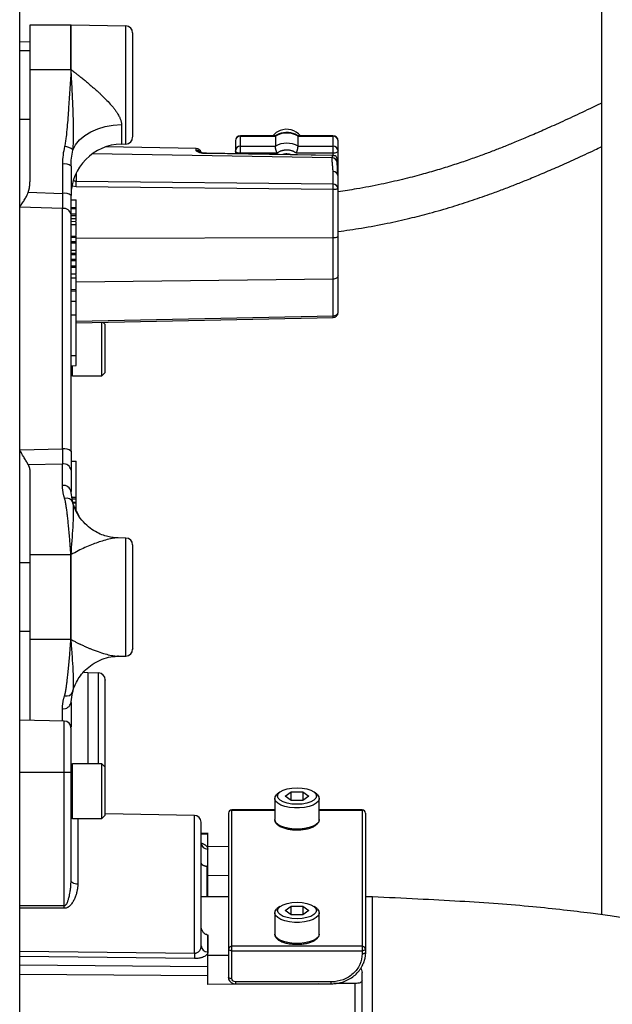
# Model space of a CAD drawing. Header units: inches. Extents: x -21 to 109, y -36 to 51.
# Tile 20 of 21: x 96.65 to 103.47, y -4.68 to 6.63. Entities that reach past the tile are written whole.
import ezdxf

# ---------------------------------------------------------------- set-up
doc = ezdxf.new("R2010")
doc.units = ezdxf.units.IN
doc.header["$MEASUREMENT"] = 0

msp = doc.modelspace()

# ---------------------------------------------------------------- linework, layer by layer
at = {"color": 7, "linetype": 'Continuous', "lineweight": 25}
for p, q in [((103.346, -3.65), (103.346, 11.811)), ((97.243, 6.57), (96.772, 6.57)), ((96.772, 6.57), (96.772, 4.771)), ((97.875, 6.559), (97.245, 6.57)), ((96.772, 6.374), (96.654, 6.376)), ((96.772, 6.275), (96.654, 6.275)), ((96.772, 6.06), (97.243, 6.06)), ((97.245, 6.06), (97.243, 6.06)), ((97.245, 6.059), (97.243, 6.059)), ((96.654, 5.488), (96.764, 5.488)), ((96.764, 5.488), (96.772, 5.494)), ((97.824, 5.203), (97.875, 5.204)), ((99.134, 5.24), (99.134, 5.091)), ((99.596, 5.299), (99.193, 5.299)), ((99.193, 5.091), (99.193, 5.299)), ((99.193, 5.294), (99.594, 5.294)), ((99.594, 5.294), (99.594, 5.177)), ((100.256, 5.299), (99.853, 5.299)), ((99.855, 5.177), (99.855, 5.294)), ((99.855, 5.294), (100.256, 5.294)), ((100.256, 5.299), (100.256, 5.074)), ((100.315, 4.14), (100.315, 5.24)), ((98.682, 5.152), (97.64, 5.17)), ((100.267, 5.073), (98.8, 5.097)), ((100.247, 5.07), (98.8, 5.093)), ((99.594, 5.177), (99.193, 5.177)), ((99.613, 5.099), (99.193, 5.099)), ((100.256, 5.099), (99.836, 5.099)), ((100.256, 5.177), (99.855, 5.177)), ((100.247, 5.07), (100.247, 5.045)), ((100.305, 4.996), (100.305, 5.022)), ((100.314, 4.845), (100.305, 4.996)), ((97.146, 4.975), (97.146, 4.637)), ((97.244, 4.949), (97.244, 4.612)), ((100.257, 4.744), (100.257, 4.889)), ((100.257, 4.744), (97.302, 4.774)), ((96.752, 4.651), (97.146, 4.637)), ((100.257, 4.681), (97.302, 4.711)), ((100.257, 3.231), (100.257, 4.681)), ((97.244, 4.563), (97.303, 4.562)), ((97.303, 4.348), (97.303, 4.562)), ((97.147, 4.463), (96.654, 4.479)), ((97.147, 1.702), (97.147, 4.463)), ((97.244, 4.476), (97.303, 4.474)), ((97.303, 4.459), (97.244, 4.459)), ((97.244, 4.401), (97.303, 4.4)), ((97.244, 4.381), (97.303, 4.381)), ((97.244, 4.347), (97.303, 4.348)), ((97.303, 4.311), (97.244, 4.312)), ((97.244, 4.281), (97.303, 4.281)), ((97.244, 4.146), (97.303, 4.145)), ((97.303, 4.128), (97.244, 4.128)), ((97.244, 4.085), (97.303, 4.083)), ((97.303, 3.714), (97.303, 4.145)), ((97.303, 4.065), (97.244, 4.065)), ((97.244, 3.983), (97.303, 3.983)), ((97.244, 3.95), (97.303, 3.948)), ((97.303, 3.931), (97.244, 3.93)), ((97.244, 3.882), (97.303, 3.881)), ((97.303, 3.863), (97.244, 3.863)), ((97.244, 3.804), (97.303, 3.803)), ((97.303, 3.785), (97.244, 3.785)), ((97.303, 3.707), (97.244, 3.708)), ((97.244, 3.666), (97.303, 3.666)), ((100.315, 3.27), (100.315, 3.69)), ((97.244, 3.536), (97.303, 3.534)), ((97.303, 3.515), (97.244, 3.515)), ((97.303, 2.658), (97.303, 3.534)), ((97.244, 3.4), (97.303, 3.399)), ((97.244, 3.4), (97.303, 3.399)), ((97.303, 3.393), (97.244, 3.393)), ((97.244, 3.241), (97.303, 3.243)), ((97.303, 3.148), (100.257, 3.211)), ((97.598, 2.539), (97.598, 3.154)), ((97.638, 3.13), (97.613, 3.154)), ((97.638, 2.579), (97.638, 3.13)), ((97.244, 2.773), (97.303, 2.773)), ((97.244, 2.657), (97.303, 2.658)), ((97.244, 2.512), (97.244, 2.657)), ((97.26, 2.539), (97.598, 2.539)), ((97.598, 2.539), (97.638, 2.579)), ((96.654, 1.69), (97.147, 1.702)), ((97.146, 1.528), (96.752, 1.519)), ((97.146, 1.282), (97.146, 1.528)), ((97.244, 1.561), (97.303, 1.559)), ((97.303, 0.979), (97.303, 1.559)), ((96.772, 1.431), (96.772, -1.417)), ((97.244, 1.459), (97.244, 1.212)), ((97.26, 1.102), (97.242, 1.225)), ((97.253, 1.149), (97.303, 1.148)), ((97.303, 1.125), (97.257, 1.124)), ((97.265, 1.09), (97.303, 1.091)), ((97.303, 1.079), (97.265, 1.08)), ((97.271, 1.055), (97.27, 1.059)), ((97.284, 1.033), (97.303, 1.033)), ((97.295, 1.005), (97.303, 1.005)), ((97.303, 0.989), (97.335, 0.933)), ((97.786, 0.679), (97.777, 0.679)), ((97.875, 0.678), (97.785, 0.68)), ((96.772, 0.487), (97.243, 0.487)), ((97.243, 0.487), (97.243, 0.488)), ((97.243, -0.487), (97.243, 0.487)), ((97.245, -0.487), (97.245, 0.487)), ((96.772, 0.394), (96.654, 0.394)), ((96.654, -0.394), (96.772, -0.394)), ((97.243, -0.487), (96.772, -0.487)), ((97.243, -0.488), (97.243, -0.487)), ((97.785, -0.68), (97.875, -0.678)), ((97.776, -0.679), (97.785, -0.679)), ((97.789, -0.679), (97.777, -0.679)), ((97.56, -0.873), (97.438, -0.87)), ((97.242, -1.225), (97.26, -1.102)), ((97.244, -1.212), (97.244, -1.494)), ((97.167, -1.424), (96.654, -1.415)), ((97.167, -3.575), (97.167, -1.424)), ((97.598, -1.915), (97.26, -1.915)), ((97.638, -1.954), (97.598, -1.915)), ((97.598, -2.545), (97.598, -1.915)), ((97.244, -2.016), (96.654, -2.016)), ((97.244, -3.256), (97.244, -2.016)), ((97.638, -2.505), (97.638, -1.954)), ((99.644, -2.242), (99.616, -2.264)), ((99.706, -2.286), (99.774, -2.236)), ((99.774, -2.236), (99.911, -2.236)), ((99.774, -2.336), (99.774, -2.236)), ((99.911, -2.236), (99.979, -2.286)), ((99.911, -2.236), (99.911, -2.336)), ((100.069, -2.264), (100.041, -2.242)), ((99.587, -2.315), (99.587, -2.557)), ((99.774, -2.336), (99.706, -2.286)), ((99.911, -2.336), (99.774, -2.336)), ((99.979, -2.286), (99.911, -2.336)), ((100.098, -2.557), (100.098, -2.315)), ((99.055, -2.483), (99.055, -4.368)), ((99.587, -2.443), (99.094, -2.443)), ((99.094, -4.384), (99.094, -2.443)), ((100.591, -2.443), (100.098, -2.443)), ((100.591, -2.443), (100.591, -4.099)), ((100.63, -2.483), (100.63, -4.082)), ((97.26, -2.545), (97.598, -2.545)), ((97.598, -2.545), (97.638, -2.505)), ((98.663, -2.508), (97.638, -2.491)), ((99.587, -2.561), (99.587, -2.557)), ((98.82, -2.717), (98.74, -2.715)), ((98.819, -3.201), (98.819, -2.725)), ((98.818, -3.445), (98.818, -2.895)), ((98.819, -2.862), (99.055, -2.864)), ((98.804, -3.092), (98.804, -3.445)), ((98.818, -3.092), (98.819, -3.092)), ((99.055, -3.199), (98.819, -3.201)), ((99.055, -3.445), (98.74, -3.445)), ((100.709, -3.445), (100.63, -3.445)), ((100.709, -5.118), (100.709, -3.445)), ((96.654, -3.543), (97.167, -3.544)), ((97.167, -3.575), (96.654, -3.573)), ((99.644, -3.556), (99.616, -3.579)), ((99.706, -3.601), (99.774, -3.551)), ((99.774, -3.651), (99.706, -3.601)), ((99.774, -3.551), (99.911, -3.551)), ((99.774, -3.651), (99.774, -3.551)), ((99.911, -3.551), (99.979, -3.601)), ((99.911, -3.551), (99.911, -3.651)), ((99.979, -3.601), (99.911, -3.651)), ((100.069, -3.579), (100.041, -3.556)), ((99.587, -3.629), (99.587, -3.872)), ((99.911, -3.651), (99.774, -3.651)), ((100.098, -3.872), (100.098, -3.629)), ((98.819, -3.881), (98.818, -3.881)), ((98.818, -3.881), (98.818, -4.077)), ((98.819, -4.248), (98.819, -3.881)), ((99.587, -3.875), (99.587, -3.872)), ((96.654, -4.068), (98.663, -4.09)), ((100.591, -4.011), (99.094, -4.011)), ((99.094, -4.063), (100.591, -4.063)), ((98.663, -4.153), (96.654, -4.13)), ((98.819, -4.113), (99.055, -4.115)), ((98.819, -4.248), (96.654, -4.23)), ((98.819, -4.353), (96.654, -4.334)), ((98.819, -4.452), (98.819, -4.353)), ((100.591, -5.655), (100.591, -4.313)), ((100.091, -4.443), (98.819, -4.452)), ((100.236, -4.42), (99.134, -4.42)), ((99.134, -4.443), (100.236, -4.443)), ((100.513, -4.44), (100.265, -4.441)), ((100.513, -5.689), (100.513, -4.44))]:
    msp.add_line(p, q, dxfattribs=at)
at = {"color": 8, "linetype": 'Continuous', "lineweight": 25}
for p, q in [((97.243, 6.06), (97.243, 6.57)), ((97.245, 6.06), (97.245, 6.57)), ((97.875, 5.204), (97.875, 6.559)), ((97.824, 5.426), (97.824, 5.203)), ((98.682, 5.131), (98.682, 5.152)), ((99.724, 5.082), (99.724, 5.09)), ((100.247, 5.045), (97.486, 5.089)), ((97.302, 4.867), (97.302, 4.774)), ((97.302, 4.711), (97.261, 4.72)), ((97.303, 4.122), (100.257, 4.131)), ((100.257, 3.652), (97.303, 3.618)), ((97.303, 3.168), (100.257, 3.231)), ((97.26, 2.539), (97.26, 2.657)), ((97.245, 1.204), (97.244, 1.212)), ((97.875, -0.678), (97.875, 0.678)), ((97.438, -0.87), (97.438, -1.915)), ((97.56, -1.915), (97.56, -0.873)), ((97.244, -1.212), (97.245, -1.204)), ((97.146, -1.423), (97.146, -1.282)), ((97.26, -2.545), (97.26, -1.915)), ((99.094, -2.447), (99.587, -2.447)), ((100.098, -2.447), (100.591, -2.447)), ((97.321, -2.545), (97.321, -3.299)), ((98.663, -4.09), (98.663, -2.508)), ((98.819, -2.725), (98.74, -2.723)), ((99.134, -4.42), (99.134, -4.443)), ((100.236, -4.443), (100.236, -4.42))]:
    msp.add_line(p, q, dxfattribs=at)
at = {"color": 7, "linetype": 'Continuous', "lineweight": 25, "flags": 128}
for points in [[(97.265, 5.134), (97.297, 5.194), (97.343, 5.25), (97.402, 5.3), (97.472, 5.343), (97.551, 5.378), (97.638, 5.404), (97.73, 5.42), (97.824, 5.426)], [(99.649, 5.359), (99.602, 5.334), (99.565, 5.299), (99.565, 5.299)], [(99.193, 5.099), (99.181, 5.099), (99.17, 5.1), (99.16, 5.103), (99.151, 5.106), (99.144, 5.11), (99.138, 5.114), (99.135, 5.119), (99.134, 5.124)], [(100.315, 5.124), (100.314, 5.119), (100.31, 5.114), (100.305, 5.11), (100.298, 5.106), (100.289, 5.103), (100.279, 5.1), (100.267, 5.099), (100.256, 5.099)], [(100.315, 3.69), (100.314, 3.683), (100.311, 3.676), (100.305, 3.669), (100.298, 3.663), (100.289, 3.658), (100.279, 3.655), (100.268, 3.653), (100.257, 3.652)], [(97.438, -0.87), (97.4, -0.866), (97.388, -0.863)], [(99.843, -2.381), (99.784, -2.378), (99.73, -2.368), (99.684, -2.353), (99.648, -2.334), (99.626, -2.311), (99.618, -2.286), (99.626, -2.262), (99.648, -2.239), (99.684, -2.219), (99.73, -2.204), (99.784, -2.195), (99.843, -2.191)], [(99.843, -2.191), (99.901, -2.195), (99.955, -2.204), (100.001, -2.219), (100.037, -2.239), (100.059, -2.262), (100.067, -2.286), (100.059, -2.311), (100.037, -2.334), (100.001, -2.353), (99.955, -2.368), (99.901, -2.378), (99.843, -2.381)], [(100.069, -2.264), (100.077, -2.272), (100.095, -2.296), (100.098, -2.321), (100.088, -2.346), (100.064, -2.369), (100.029, -2.389), (99.983, -2.405), (99.93, -2.416), (99.872, -2.422), (99.813, -2.422), (99.755, -2.416), (99.702, -2.405), (99.656, -2.389), (99.621, -2.369), (99.597, -2.346), (99.587, -2.321), (99.591, -2.296), (99.608, -2.272), (99.616, -2.264)], [(97.321, -3.299), (97.306, -3.298), (97.292, -3.295), (97.278, -3.291), (97.267, -3.286), (97.257, -3.279), (97.25, -3.272), (97.246, -3.264), (97.244, -3.256)], [(99.843, -3.696), (99.784, -3.692), (99.73, -3.683), (99.684, -3.668), (99.648, -3.648), (99.626, -3.625), (99.618, -3.601), (99.626, -3.576), (99.648, -3.553), (99.684, -3.534), (99.73, -3.519), (99.784, -3.509), (99.843, -3.506)], [(99.843, -3.506), (99.901, -3.509), (99.955, -3.519), (100.001, -3.534), (100.037, -3.553), (100.059, -3.576), (100.067, -3.601), (100.059, -3.625), (100.037, -3.648), (100.001, -3.668), (99.955, -3.683), (99.901, -3.692), (99.843, -3.696)], [(100.069, -3.579), (100.077, -3.586), (100.095, -3.61), (100.098, -3.635), (100.088, -3.66), (100.064, -3.683), (100.029, -3.703), (99.983, -3.72), (99.93, -3.731), (99.872, -3.737), (99.813, -3.737), (99.755, -3.731), (99.702, -3.72), (99.656, -3.703), (99.621, -3.683), (99.597, -3.66), (99.587, -3.635), (99.591, -3.61), (99.608, -3.586), (99.616, -3.579)], [(99.094, -4.063), (99.087, -4.063), (99.079, -4.062), (99.073, -4.06), (99.067, -4.058), (99.062, -4.056), (99.058, -4.053), (99.056, -4.05), (99.055, -4.047)], [(100.63, -4.047), (100.629, -4.05), (100.627, -4.053), (100.623, -4.056), (100.618, -4.058), (100.612, -4.06), (100.606, -4.062), (100.598, -4.063), (100.591, -4.063)], [(100.63, -4.082), (100.629, -4.086), (100.627, -4.089), (100.623, -4.092), (100.618, -4.094), (100.612, -4.096), (100.606, -4.098), (100.598, -4.099), (100.591, -4.099)], [(100.63, -4.082), (100.622, -4.152), (100.602, -4.213)], [(99.094, -4.384), (99.087, -4.384), (99.079, -4.383), (99.073, -4.382), (99.067, -4.379), (99.062, -4.377), (99.058, -4.374), (99.056, -4.371), (99.055, -4.368)], [(100.591, -4.406), (100.589, -4.413), (100.585, -4.419), (100.578, -4.425), (100.568, -4.43), (100.556, -4.434), (100.543, -4.437), (100.528, -4.439), (100.513, -4.44)]]:
    msp.add_lwpolyline(points, dxfattribs=at)
at = {"color": 8, "linetype": 'Continuous', "lineweight": 25, "flags": 128}
for points in [[(98.8, 5.093), (98.8, 5.096), (98.8, 5.097)], [(97.244, -1.459), (97.242, -1.472), (97.24, -1.478)], [(100.098, -2.557), (100.098, -2.564), (100.088, -2.588), (100.064, -2.611), (100.029, -2.632), (99.983, -2.648), (99.93, -2.659), (99.872, -2.665), (99.813, -2.665), (99.755, -2.659), (99.702, -2.648), (99.656, -2.632), (99.621, -2.611), (99.597, -2.588), (99.587, -2.564), (99.587, -2.561)], [(100.098, -3.872), (100.098, -3.878), (100.088, -3.903), (100.064, -3.926), (100.029, -3.946), (99.983, -3.962), (99.93, -3.973), (99.872, -3.979), (99.813, -3.979), (99.755, -3.973), (99.702, -3.962), (99.656, -3.946), (99.621, -3.926), (99.597, -3.903), (99.587, -3.878), (99.587, -3.875)]]:
    msp.add_lwpolyline(points, dxfattribs=at)
at = {"color": 7, "linetype": 'Continuous', "lineweight": 25}
for centre, radius, start, end in [((97.243, 6.472), 0.0984, 89, 90), ((97.874, 6.481), 0.0787, 0, 89), ((99.724, 5.073), 0.256, 59.3576, 120.6424), ((99.724, 5.164), 0.209, 40.2102, 111.1164), ((97.835, 4.612), 0.591, 91, 180), ((97.874, 5.282), 0.0787, 271, 360), ((99.193, 5.24), 0.0591, 90, 180), ((99.19, 5.237), 0.0565, 87.3247, 177.0479), ((99.724, 4.957), 0.256, 59.3576, 120.6424), ((100.256, 5.24), 0.0591, 0, 90), ((100.259, 5.237), 0.0565, 2.9521, 92.6753), ((97.15, 5.007), 0.172, 48.0463, 83.3778), ((98.681, 5.093), 0.0591, 11.5911, 89), ((99.19, 5.121), 0.0565, 87.3247, 177.0479), ((99.724, 4.906), 0.184, 89.9819, 103.935), ((99.724, 4.906), 0.183, 75.6324, 90.0203), ((100.259, 5.121), 0.0565, 2.9521, 92.6753), ((97.169, 4.86), 0.116, 49.6093, 101.3691), ((100.259, 4.833), 0.0564, 2.8887, 91.7427), ((95.493, 4.742), 1.809, 359.0056, 0.9944), ((97.169, 4.523), 0.116, 49.6093, 101.3691), ((100.259, 4.687), 0.0564, 2.8887, 91.7427), ((97.159, 4.377), 0.0872, 11.545, 97.4598), ((100.271, 4.229), 0.0998, 261.9567, 296.2077), ((100.256, 3.27), 0.0591, 270, 0), ((97.26, 2.555), 0.0157, 180, 270), ((97.169, 1.592), 0.112, 48.2043, 101.3661), ((97.158, 1.441), 0.0879, 11.4218, 98.0495), ((97.158, 1.195), 0.0879, 11.4218, 98.0495), ((97.194, 1.06), 0.0768, 22.0201, 107.9873), ((97.874, 0.599), 0.0787, 0, 89), ((97.249, 0.349), 0.139, 91.5417, 92.2502), ((97.243, 0.348), 0.139, 89.2929, 90), ((97.243, -0.348), 0.139, 270, 270.7071), ((97.249, -0.349), 0.139, 267.7498, 268.4583), ((97.874, -0.599), 0.0787, 271, 0), ((97.559, -0.951), 0.0787, 0, 89), ((97.194, -1.06), 0.0768, 252.0127, 337.9799), ((97.158, -1.195), 0.0879, 261.9505, 348.5782), ((97.165, -1.503), 0.0787, 360, 89), ((97.26, -1.931), 0.0157, 90, 180), ((99.094, -2.483), 0.0394, 90, 180), ((99.093, -2.485), 0.0377, 87.3247, 177.0479), ((100.591, -2.483), 0.0394, 0, 90), ((100.592, -2.485), 0.0377, 2.9521, 92.6753), ((97.26, -2.529), 0.0157, 180, 270), ((98.661, -2.587), 0.0787, 0, 89), ((98.815, -2.82), 0.0752, 182.8887, 271.7427), ((98.815, -4.002), 0.0752, 182.8887, 271.7427), ((99.093, -4.049), 0.0377, 87.3247, 177.0479), ((100.592, -4.049), 0.0377, 2.9521, 92.6753), ((100.995, -4.122), 2.332, 179.2277, 180.7723)]:
    msp.add_arc(centre, radius, start, end, dxfattribs=at)
at = {"color": 8, "linetype": 'Continuous', "lineweight": 25}
for centre, radius, start, end in [((98.681, 5.072), 0.0592, 31.2597, 89.3113), ((100.248, 4.988), 0.0571, 7.4976, 91.2457)]:
    msp.add_arc(centre, radius, start, end, dxfattribs=at)
at = {"color": 7, "linetype": 'Continuous', "lineweight": 25}
for points, knots in [([(96.654, -10.229), (96.654, -10.185), (96.654, -10.076), (96.654, -9.851), (96.654, -9.564), (96.654, -9.235), (96.654, -8.868), (96.654, -8.461), (96.654, -8.018), (96.654, -7.541), (96.654, -7.033), (96.654, -6.496), (96.654, -5.928), (96.654, -5.335), (96.654, -4.718), (96.654, -4.084), (96.654, -3.433), (96.654, -2.765), (96.654, -2.084), (96.654, -1.395), (96.654, -0.703), (96.654, -0.007), (96.654, 0.69), (96.654, 1.385), (96.654, 2.075), (96.654, 2.753), (96.654, 3.418), (96.654, 4.071), (96.654, 4.707), (96.654, 5.324), (96.654, 5.916), (96.654, 6.482), (96.654, 7.022), (96.654, 7.532), (96.654, 8.011), (96.654, 8.455), (96.654, 8.861), (96.654, 9.23), (96.654, 9.561), (96.654, 9.85), (96.654, 10.075), (96.654, 10.185), (96.654, 10.229)], [0, 0, 0, 0, 0.017215, 0.042783, 0.068142, 0.093474, 0.118777, 0.144269, 0.169752, 0.195197, 0.22048, 0.245822, 0.271201, 0.296774, 0.322202, 0.347524, 0.372824, 0.398262, 0.423782, 0.449193, 0.474565, 0.499857, 0.525257, 0.550763, 0.576269, 0.60161, 0.626896, 0.652233, 0.677748, 0.703252, 0.728633, 0.753917, 0.779302, 0.804738, 0.830246, 0.855661, 0.880952, 0.906273, 0.931712, 0.957283, 0.982652, 1, 1, 1, 1]), ([(97.953, 5.363), (97.953, 5.372), (97.953, 5.391), (97.953, 5.426), (97.953, 5.459), (97.953, 5.49), (97.953, 5.514), (97.953, 5.538), (97.953, 5.564), (97.953, 5.591), (97.953, 5.618), (97.953, 5.668), (97.953, 5.735), (97.953, 5.805), (97.953, 5.849), (97.953, 5.873), (97.953, 5.898), (97.953, 5.928), (97.953, 5.963), (97.953, 6.002), (97.953, 6.045), (97.953, 6.09), (97.953, 6.136), (97.953, 6.176), (97.953, 6.213), (97.953, 6.243), (97.953, 6.272), (97.953, 6.298), (97.953, 6.32), (97.953, 6.339), (97.953, 6.357), (97.953, 6.374), (97.953, 6.385), (97.953, 6.392), (97.953, 6.405), (97.953, 6.426), (97.953, 6.445), (97.953, 6.456), (97.953, 6.463), (97.953, 6.468), (97.953, 6.473), (97.953, 6.475), (97.953, 6.477), (97.953, 6.477), (97.953, 6.479), (97.953, 6.48), (97.953, 6.48)], [0, 0, 0, 0, 0.0361346, 0.0684126, 0.1083951, 0.1280271, 0.1476591, 0.1672911, 0.186923, 0.206555, 0.2261869, 0.245819, 0.3119564, 0.3599655, 0.3818897, 0.3957363, 0.4061922, 0.4291542, 0.4531575, 0.4741732, 0.5051251, 0.5366871, 0.5654406, 0.5999652, 0.623722, 0.6474791, 0.671185, 0.69498, 0.7134163, 0.7318528, 0.750287, 0.7687187, 0.78715, 0.787835, 0.7933827, 0.8360472, 0.8740698, 0.8901, 0.9061303, 0.9221582, 0.9381837, 0.9542089, 0.9543874, 0.9556883, 0.9592089, 1, 1, 1, 1]), ([(97.243, 6.059), (97.235, 5.912), (97.226, 5.765), (97.211, 5.544), (97.206, 5.47), (97.195, 5.36), (97.192, 5.323), (97.185, 5.268), (97.183, 5.25), (97.178, 5.223), (97.177, 5.214), (97.174, 5.195), (97.172, 5.186), (97.17, 5.177)], [0, 0, 0, 0, 0.5, 0.5, 0.75, 0.75, 0.875, 0.875, 0.9375, 0.9375, 0.96875, 0.96875, 1, 1, 1, 1]), ([(97.265, 5.134), (97.265, 5.138), (97.266, 5.142), (97.266, 5.148), (97.267, 5.151), (97.268, 5.16), (97.268, 5.166), (97.269, 5.182), (97.27, 5.193), (97.272, 5.224), (97.272, 5.244), (97.274, 5.304), (97.274, 5.343), (97.273, 5.42), (97.272, 5.458), (97.27, 5.535), (97.269, 5.573), (97.264, 5.686), (97.261, 5.761), (97.253, 5.911), (97.249, 5.985), (97.245, 6.059)], [0, 0, 0, 0, 0.007813, 0.007813, 0.015625, 0.015625, 0.03125, 0.03125, 0.0625, 0.0625, 0.125, 0.125, 0.25, 0.25, 0.375, 0.375, 0.5, 0.5, 0.75, 0.75, 1, 1, 1, 1]), ([(97.245, 6.059), (97.251, 6.054), (97.264, 6.044), (97.283, 6.03), (97.3, 6.016), (97.316, 6.004), (97.331, 5.992), (97.344, 5.981), (97.366, 5.964), (97.395, 5.94), (97.432, 5.91), (97.455, 5.891), (97.466, 5.881)], [0, 0, 0, 0, 0.0883704, 0.1712931, 0.248771, 0.320807, 0.3874036, 0.4485634, 0.5042886, 0.6820285, 0.8472573, 1, 1, 1, 1]), ([(97.466, 5.881), (97.472, 5.876), (97.484, 5.866), (97.501, 5.851), (97.518, 5.836), (97.535, 5.821), (97.551, 5.807), (97.566, 5.793), (97.581, 5.779), (97.611, 5.75), (97.655, 5.707), (97.7, 5.658), (97.733, 5.619), (97.755, 5.589), (97.775, 5.561), (97.789, 5.537), (97.8, 5.517), (97.807, 5.5), (97.813, 5.484), (97.818, 5.469), (97.822, 5.454), (97.824, 5.44), (97.824, 5.431), (97.824, 5.426)], [0, 0, 0, 0, 0.037912, 0.074837, 0.110776, 0.145732, 0.179708, 0.212706, 0.24473, 0.275783, 0.413709, 0.536827, 0.603179, 0.665539, 0.724096, 0.779079, 0.813882, 0.84741, 0.879767, 0.911071, 0.941449, 0.971042, 1, 1, 1, 1]), ([(103.346, 5.674), (103.341, 5.672), (103.256, 5.631), (103.099, 5.556), (102.881, 5.455), (102.683, 5.366), (102.508, 5.29), (102.355, 5.226), (102.218, 5.171), (102.088, 5.12), (101.949, 5.068), (101.797, 5.014), (101.632, 4.959), (101.457, 4.905), (101.266, 4.85), (101.05, 4.794), (100.803, 4.738), (100.555, 4.69), (100.386, 4.666), (100.314, 4.655)], [0, 0, 0, 0, 0.006351, 0.097951, 0.1805, 0.25401, 0.318515, 0.373122, 0.419324, 0.46361, 0.508837, 0.561373, 0.615138, 0.670166, 0.727729, 0.792152, 0.863739, 0.942482, 1, 1, 1, 1]), ([(97.953, 5.285), (97.953, 5.285), (97.953, 5.285), (97.953, 5.31), (97.953, 5.345), (97.953, 5.363)], [0, 0, 0, 0, 0.250067, 0.625033, 1, 1, 1, 1]), ([(99.854, 5.299), (99.851, 5.3), (99.834, 5.312), (99.797, 5.326), (99.743, 5.336), (99.688, 5.334), (99.638, 5.322), (99.609, 5.306), (99.595, 5.298)], [0, 0, 0, 0, 0.035076, 0.232743, 0.431431, 0.631134, 0.831537, 1, 1, 1, 1]), ([(99.594, 5.294), (99.594, 5.295), (99.594, 5.298), (99.595, 5.298), (99.595, 5.299)], [0, 0, 0, 0, 0.523269, 1, 1, 1, 1]), ([(99.855, 5.294), (99.855, 5.295), (99.855, 5.298), (99.854, 5.298), (99.854, 5.299)], [0, 0, 0, 0, 0.530937, 1, 1, 1, 1]), ([(98.8, 5.093), (98.798, 5.093), (98.794, 5.093), (98.787, 5.093), (98.78, 5.094), (98.774, 5.094), (98.767, 5.095), (98.761, 5.096), (98.75, 5.098), (98.734, 5.101), (98.716, 5.107), (98.701, 5.113), (98.692, 5.118), (98.687, 5.123), (98.684, 5.126), (98.682, 5.129), (98.682, 5.13), (98.682, 5.131)], [0, 0, 0, 0, 0.034777, 0.069293, 0.103673, 0.138047, 0.172544, 0.207291, 0.242414, 0.364865, 0.488996, 0.614588, 0.74211, 0.805965, 0.870883, 0.935595, 1, 1, 1, 1]), ([(98.8, 5.097), (98.792, 5.097), (98.778, 5.098), (98.758, 5.1), (98.745, 5.103), (98.736, 5.105), (98.734, 5.104), (98.733, 5.104)], [0, 0, 0, 0, 0.2273631, 0.4416698, 0.6426111, 0.8310877, 1, 1, 1, 1]), ([(99.613, 5.099), (99.612, 5.1), (99.611, 5.103), (99.61, 5.108), (99.608, 5.112), (99.607, 5.116), (99.605, 5.123), (99.602, 5.132), (99.599, 5.143), (99.597, 5.152), (99.596, 5.16), (99.595, 5.167), (99.594, 5.173), (99.594, 5.176), (99.594, 5.177)], [0, 0, 0, 0, 0.056347, 0.109569, 0.159669, 0.206649, 0.250514, 0.379716, 0.500342, 0.604209, 0.705916, 0.80565, 0.903609, 1, 1, 1, 1]), ([(99.724, 5.134), (99.722, 5.134), (99.717, 5.134), (99.709, 5.134), (99.701, 5.133), (99.694, 5.132), (99.686, 5.13), (99.678, 5.129), (99.671, 5.127), (99.661, 5.124), (99.65, 5.12), (99.637, 5.114), (99.625, 5.107), (99.617, 5.101), (99.613, 5.099)], [0, 0, 0, 0, 0.064741, 0.129126, 0.193279, 0.257323, 0.321385, 0.385588, 0.450057, 0.514913, 0.636534, 0.757367, 0.878244, 1, 1, 1, 1]), ([(99.836, 5.099), (99.834, 5.1), (99.829, 5.103), (99.822, 5.108), (99.815, 5.112), (99.808, 5.115), (99.801, 5.119), (99.793, 5.122), (99.783, 5.125), (99.77, 5.129), (99.755, 5.132), (99.74, 5.134), (99.73, 5.134), (99.724, 5.134)], [0, 0, 0, 0, 0.06966, 0.138947, 0.208014, 0.277016, 0.34611, 0.41545, 0.485189, 0.614297, 0.74247, 0.870706, 1, 1, 1, 1]), ([(99.836, 5.099), (99.836, 5.1), (99.837, 5.103), (99.839, 5.107), (99.841, 5.112), (99.842, 5.116), (99.843, 5.121), (99.845, 5.125), (99.846, 5.13), (99.847, 5.134), (99.848, 5.139), (99.85, 5.145), (99.852, 5.154), (99.854, 5.163), (99.854, 5.169), (99.855, 5.173), (99.855, 5.176), (99.855, 5.177)], [0, 0, 0, 0, 0.052205, 0.1039631, 0.1552601, 0.2060825, 0.2564182, 0.3062571, 0.3555914, 0.4044156, 0.4527276, 0.5005283, 0.6291531, 0.7559729, 0.836989, 0.9182917, 1, 1, 1, 1]), ([(100.315, 4.198), (100.405, 4.211), (100.598, 4.238), (100.872, 4.29), (101.133, 4.348), (101.381, 4.412), (101.623, 4.481), (101.861, 4.558), (102.06, 4.627), (102.226, 4.688), (102.364, 4.742), (102.509, 4.8), (102.67, 4.868), (102.852, 4.946), (103.054, 5.037), (103.221, 5.114), (103.32, 5.161), (103.346, 5.174)], [0, 0, 0, 0, 0.074012, 0.157941, 0.234358, 0.303154, 0.384132, 0.461047, 0.535506, 0.584211, 0.631862, 0.681231, 0.739764, 0.807809, 0.883845, 0.968999, 1, 1, 1, 1]), ([(100.247, 5.07), (100.248, 5.07), (100.25, 5.071), (100.255, 5.072), (100.261, 5.073), (100.268, 5.074), (100.275, 5.073), (100.28, 5.071), (100.285, 5.069), (100.288, 5.067), (100.289, 5.067)], [0, 0, 0, 0, 0.074474, 0.172372, 0.294467, 0.500391, 0.647899, 0.770961, 0.890214, 1, 1, 1, 1]), ([(100.257, 4.889), (100.257, 4.892), (100.257, 4.898), (100.256, 4.908), (100.256, 4.918), (100.255, 4.93), (100.253, 4.946), (100.251, 4.966), (100.249, 4.987), (100.248, 5.007), (100.247, 5.026), (100.247, 5.039), (100.247, 5.045)], [0, 0, 0, 0, 0.056312, 0.116747, 0.181307, 0.249999, 0.34947, 0.500001, 0.632307, 0.749991, 0.877518, 1, 1, 1, 1]), ([(100.303, 5.022), (100.303, 5.027), (100.304, 5.037), (100.298, 5.053), (100.292, 5.062), (100.289, 5.067)], [0, 0, 0, 0, 0.271012, 0.677083, 1, 1, 1, 1]), ([(96.752, 4.651), (96.753, 4.654), (96.755, 4.661), (96.758, 4.671), (96.761, 4.682), (96.764, 4.692), (96.766, 4.703), (96.768, 4.714), (96.769, 4.725), (96.77, 4.736), (96.771, 4.748), (96.772, 4.759), (96.772, 4.767), (96.772, 4.771)], [0, 0, 0, 0, 0.087269, 0.175001, 0.263288, 0.352222, 0.44189, 0.532379, 0.623774, 0.716156, 0.809604, 0.904194, 1, 1, 1, 1]), ([(96.654, 4.479), (96.654, 4.48), (96.654, 4.481), (96.654, 4.482), (96.655, 4.483), (96.656, 4.485), (96.657, 4.487), (96.658, 4.488), (96.66, 4.491), (96.662, 4.493), (96.664, 4.495), (96.667, 4.499), (96.67, 4.502), (96.673, 4.507), (96.676, 4.511), (96.678, 4.513), (96.679, 4.515), (96.684, 4.523), (96.694, 4.537), (96.707, 4.558), (96.719, 4.579), (96.73, 4.6), (96.739, 4.618), (96.746, 4.635), (96.75, 4.645), (96.752, 4.651)], [0, 0, 0, 0, 0.007523, 0.015949, 0.025392, 0.035932, 0.047628, 0.060522, 0.074414, 0.094633, 0.113367, 0.126364, 0.161714, 0.191315, 0.215149, 0.233202, 0.245465, 0.251932, 0.386992, 0.502288, 0.63196, 0.75029, 0.837771, 0.920994, 1, 1, 1, 1]), ([(97.146, 4.637), (97.146, 4.621), (97.146, 4.605), (97.146, 4.573), (97.146, 4.558), (97.147, 4.514), (97.147, 4.487), (97.147, 4.463)], [0, 0, 0, 0, 0.25, 0.25, 0.5, 0.5, 1, 1, 1, 1]), ([(100.257, 4.681), (100.257, 4.693), (100.257, 4.706), (100.257, 4.729), (100.257, 4.738), (100.257, 4.744)], [0, 0, 0, 0, 0.5, 0.5, 1, 1, 1, 1]), ([(100.315, 4.69), (100.315, 4.689), (100.313, 4.688), (100.308, 4.685), (100.303, 4.684), (100.293, 4.683), (100.286, 4.682), (100.272, 4.681), (100.265, 4.681), (100.257, 4.681)], [0, 0, 0, 0, 0.25, 0.25, 0.5, 0.5, 0.75, 0.75, 1, 1, 1, 1]), ([(97.244, 4.394), (97.244, 4.424), (97.244, 4.458), (97.244, 4.513), (97.244, 4.532), (97.244, 4.571), (97.244, 4.591), (97.244, 4.612)], [0, 0, 0, 0, 0.5, 0.5, 0.75, 0.75, 1, 1, 1, 1]), ([(97.244, 1.676), (97.244, 1.691), (97.244, 1.723), (97.244, 1.771), (97.244, 1.818), (97.244, 1.865), (97.244, 1.912), (97.244, 1.959), (97.244, 2.006), (97.244, 2.099), (97.244, 2.239), (97.244, 2.379), (97.244, 2.5), (97.244, 2.622), (97.244, 2.844), (97.244, 3.078), (97.244, 3.306), (97.244, 3.529), (97.244, 3.708), (97.244, 3.866), (97.244, 3.945), (97.244, 4.031), (97.244, 4.106), (97.244, 4.178), (97.244, 4.251), (97.244, 4.323), (97.244, 4.371), (97.244, 4.394)], [0, 0, 0, 0, 0.015563, 0.031127, 0.04669, 0.062253, 0.077817, 0.09338, 0.108943, 0.124506, 0.186756, 0.249005, 0.267141, 0.311793, 0.374514, 0.5, 0.562786, 0.625507, 0.750993, 0.770186, 0.813276, 0.847144, 0.875498, 0.906623, 0.937749, 0.968875, 1, 1, 1, 1]), ([(97.303, 4.323), (97.303, 4.325), (97.303, 4.334), (97.303, 4.342), (97.303, 4.348)], [0, 0, 0, 0, 0.173371, 1, 1, 1, 1]), ([(97.303, 4.281), (97.303, 4.29), (97.303, 4.308), (97.303, 4.309), (97.303, 4.309)], [0, 0, 0, 0, 0.550542, 1, 1, 1, 1]), ([(97.303, 4.151), (97.303, 4.158), (97.303, 4.173), (97.303, 4.196), (97.303, 4.221), (97.303, 4.251), (97.303, 4.269), (97.303, 4.281)], [0, 0, 0, 0, 0.1432238, 0.3169595, 0.489647, 0.6588493, 1, 1, 1, 1]), ([(97.303, 4.248), (97.303, 4.252), (97.303, 4.259), (97.303, 4.266), (97.303, 4.269)], [0, 0, 0, 0, 0.635892, 1, 1, 1, 1]), ([(97.303, 3.666), (97.303, 3.676), (97.303, 3.697), (97.303, 3.709), (97.303, 3.706), (97.303, 3.706)], [0, 0, 0, 0, 0.465532, 0.930348, 1, 1, 1, 1]), ([(97.303, 3.541), (97.303, 3.553), (97.303, 3.572), (97.303, 3.601), (97.303, 3.633), (97.303, 3.652), (97.303, 3.666)], [0, 0, 0, 0, 0.267895, 0.45239, 0.634386, 1, 1, 1, 1]), ([(100.257, 3.231), (100.265, 3.231), (100.272, 3.232), (100.286, 3.236), (100.293, 3.239), (100.303, 3.246), (100.308, 3.25), (100.313, 3.26), (100.315, 3.265), (100.315, 3.27)], [0, 0, 0, 0, 0.25, 0.25, 0.5, 0.5, 0.75, 0.75, 1, 1, 1, 1]), ([(100.257, 3.211), (100.257, 3.211), (100.257, 3.213), (100.257, 3.219), (100.257, 3.225), (100.257, 3.231)], [0, 0, 0, 0, 0.5, 0.5, 1, 1, 1, 1]), ([(97.244, 2.338), (97.244, 2.338), (97.244, 2.338), (97.244, 2.396), (97.244, 2.473), (97.244, 2.512)], [0, 0, 0, 0, 0.245265, 0.622632, 1, 1, 1, 1]), ([(97.147, 1.702), (97.147, 1.685), (97.147, 1.669), (97.147, 1.638), (97.147, 1.623), (97.146, 1.579), (97.146, 1.553), (97.146, 1.528)], [0, 0, 0, 0, 0.25, 0.25, 0.5, 0.5, 1, 1, 1, 1]), ([(96.752, 1.519), (96.751, 1.521), (96.748, 1.526), (96.744, 1.533), (96.74, 1.541), (96.736, 1.549), (96.729, 1.561), (96.719, 1.578), (96.707, 1.598), (96.694, 1.62), (96.68, 1.643), (96.669, 1.661), (96.662, 1.673), (96.659, 1.678), (96.657, 1.681), (96.656, 1.683), (96.655, 1.685), (96.654, 1.688), (96.654, 1.689), (96.654, 1.69)], [0, 0, 0, 0, 0.046857, 0.09522, 0.145102, 0.196512, 0.249456, 0.368228, 0.498439, 0.613805, 0.74901, 0.874412, 0.911305, 0.937133, 0.956019, 0.96541, 0.972532, 0.987735, 1, 1, 1, 1]), ([(97.244, 1.676), (97.244, 1.671), (97.244, 1.662), (97.244, 1.648), (97.244, 1.635), (97.244, 1.622), (97.244, 1.609), (97.244, 1.596), (97.244, 1.583), (97.244, 1.571), (97.244, 1.555), (97.244, 1.537), (97.244, 1.516), (97.244, 1.496), (97.244, 1.477), (97.244, 1.465), (97.244, 1.459)], [0, 0, 0, 0, 0.055959, 0.11176, 0.167449, 0.22307, 0.278672, 0.334299, 0.389999, 0.445817, 0.501799, 0.601687, 0.701188, 0.800564, 0.900081, 1, 1, 1, 1]), ([(96.752, 1.519), (96.753, 1.516), (96.755, 1.511), (96.758, 1.504), (96.761, 1.496), (96.764, 1.488), (96.766, 1.48), (96.768, 1.472), (96.769, 1.464), (96.77, 1.456), (96.771, 1.448), (96.772, 1.439), (96.772, 1.434), (96.772, 1.431)], [0, 0, 0, 0, 0.087269, 0.175001, 0.263288, 0.352222, 0.44189, 0.532379, 0.623774, 0.716156, 0.809604, 0.904194, 1, 1, 1, 1]), ([(97.17, 1.133), (97.169, 1.138), (97.166, 1.147), (97.162, 1.16), (97.158, 1.174), (97.155, 1.188), (97.153, 1.201), (97.151, 1.215), (97.149, 1.228), (97.147, 1.241), (97.146, 1.255), (97.146, 1.268), (97.146, 1.277), (97.146, 1.282)], [0, 0, 0, 0, 0.093138, 0.185718, 0.277777, 0.369352, 0.460479, 0.551197, 0.641544, 0.731558, 0.821279, 0.910746, 1, 1, 1, 1]), ([(97.243, 0.488), (97.241, 0.52), (97.236, 0.574), (97.228, 0.682), (97.219, 0.78), (97.21, 0.877), (97.203, 0.938), (97.197, 0.99), (97.191, 1.031), (97.186, 1.062), (97.182, 1.083), (97.179, 1.1), (97.176, 1.113), (97.173, 1.124), (97.171, 1.13), (97.17, 1.133)], [0, 0, 0, 0, 0.150327, 0.249998, 0.499974, 0.607442, 0.699967, 0.780614, 0.849856, 0.889696, 0.924907, 0.948129, 0.96838, 0.985667, 1, 1, 1, 1]), ([(97.271, 1.054), (97.269, 1.062), (97.266, 1.079), (97.262, 1.094), (97.26, 1.102)], [0, 0, 0, 0, 0.474401, 1, 1, 1, 1]), ([(97.777, 0.679), (97.761, 0.68), (97.725, 0.682), (97.665, 0.694), (97.596, 0.715), (97.52, 0.751), (97.441, 0.806), (97.365, 0.883), (97.305, 0.969), (97.282, 1.034), (97.273, 1.06)], [0, 0, 0, 0, 0.077148, 0.16928, 0.277586, 0.402941, 0.545568, 0.704646, 0.877941, 1, 1, 1, 1]), ([(97.303, 0.978), (97.303, 0.978), (97.303, 0.983), (97.303, 0.992), (97.303, 1.001), (97.303, 1.005)], [0, 0, 0, 0, 0.089923, 0.591174, 1, 1, 1, 1]), ([(97.953, -0.519), (97.953, -0.509), (97.953, -0.49), (97.953, -0.455), (97.953, -0.422), (97.953, -0.392), (97.953, -0.368), (97.953, -0.343), (97.953, -0.317), (97.953, -0.291), (97.953, -0.263), (97.953, -0.213), (97.953, -0.147), (97.953, -0.076), (97.953, -0.033), (97.953, -0.008), (97.953, 0.016), (97.953, 0.046), (97.953, 0.082), (97.953, 0.121), (97.953, 0.163), (97.953, 0.209), (97.953, 0.255), (97.953, 0.295), (97.953, 0.331), (97.953, 0.362), (97.953, 0.391), (97.953, 0.416), (97.953, 0.439), (97.953, 0.458), (97.953, 0.476), (97.953, 0.493), (97.953, 0.504), (97.953, 0.51), (97.953, 0.524), (97.953, 0.545), (97.953, 0.564), (97.953, 0.575), (97.953, 0.581), (97.953, 0.587), (97.953, 0.592), (97.953, 0.594), (97.953, 0.595), (97.953, 0.595), (97.953, 0.598), (97.953, 0.598), (97.953, 0.599)], [0, 0, 0, 0, 0.036135, 0.068413, 0.108395, 0.128027, 0.147659, 0.167291, 0.186923, 0.206555, 0.226187, 0.245819, 0.311956, 0.359965, 0.38189, 0.395736, 0.406192, 0.429154, 0.453157, 0.474173, 0.505125, 0.536687, 0.565441, 0.599965, 0.623722, 0.647479, 0.671185, 0.69498, 0.713416, 0.731853, 0.750287, 0.768719, 0.78715, 0.787835, 0.793383, 0.836047, 0.87407, 0.8901, 0.90613, 0.922158, 0.938184, 0.954209, 0.954387, 0.955688, 0.959209, 1, 1, 1, 1]), ([(97.17, -1.133), (97.171, -1.131), (97.172, -1.126), (97.174, -1.118), (97.176, -1.109), (97.179, -1.099), (97.182, -1.084), (97.185, -1.065), (97.19, -1.036), (97.196, -0.997), (97.202, -0.945), (97.209, -0.882), (97.219, -0.782), (97.228, -0.682), (97.236, -0.574), (97.241, -0.52), (97.243, -0.488)], [0, 0, 0, 0, 0.010772, 0.023316, 0.037639, 0.053743, 0.071631, 0.105157, 0.143066, 0.209058, 0.285822, 0.384611, 0.500067, 0.750018, 0.849649, 1, 1, 1, 1]), ([(97.245, -0.488), (97.251, -0.491), (97.264, -0.498), (97.283, -0.508), (97.3, -0.517), (97.316, -0.525), (97.331, -0.532), (97.344, -0.539), (97.366, -0.549), (97.395, -0.563), (97.432, -0.579), (97.455, -0.589), (97.466, -0.593)], [0, 0, 0, 0, 0.0883757, 0.1713019, 0.2487815, 0.3208175, 0.3874123, 0.4485685, 0.5042884, 0.68203, 0.8472589, 1, 1, 1, 1]), ([(97.265, -1.089), (97.265, -1.088), (97.266, -1.087), (97.266, -1.085), (97.267, -1.084), (97.268, -1.08), (97.268, -1.077), (97.269, -1.069), (97.27, -1.064), (97.272, -1.047), (97.272, -1.036), (97.274, -1.001), (97.274, -0.977), (97.273, -0.929), (97.272, -0.904), (97.27, -0.854), (97.269, -0.829), (97.264, -0.752), (97.261, -0.7), (97.253, -0.595), (97.249, -0.542), (97.245, -0.488)], [0, 0, 0, 0, 0.007812, 0.007812, 0.015625, 0.015625, 0.03125, 0.03125, 0.0625, 0.0625, 0.125, 0.125, 0.25, 0.25, 0.375, 0.375, 0.5, 0.5, 0.75, 0.75, 1, 1, 1, 1]), ([(97.953, -0.596), (97.953, -0.597), (97.953, -0.6), (97.953, -0.577), (97.953, -0.539), (97.953, -0.519)], [0, 0, 0, 0, 0.154856, 0.569534, 1, 1, 1, 1]), ([(97.271, -1.059), (97.273, -1.054), (97.282, -1.025), (97.307, -0.973), (97.351, -0.902), (97.412, -0.833), (97.488, -0.771), (97.577, -0.722), (97.676, -0.688), (97.743, -0.682), (97.777, -0.679)], [0, 0, 0, 0, 0.023484, 0.131184, 0.253062, 0.387816, 0.533253, 0.686297, 0.843207, 1, 1, 1, 1]), ([(97.638, -1.931), (97.638, -1.912), (97.638, -1.874), (97.638, -1.798), (97.638, -1.71), (97.638, -1.613), (97.638, -1.511), (97.638, -1.407), (97.638, -1.307), (97.638, -1.212), (97.638, -1.128), (97.638, -1.057), (97.638, -1.002), (97.638, -0.967), (97.638, -0.95), (97.638, -0.953), (97.638, -0.954)], [0, 0, 0, 0, 0.075001, 0.150003, 0.225004, 0.300005, 0.375007, 0.450008, 0.525009, 0.600011, 0.675012, 0.750013, 0.825015, 0.900016, 0.975017, 1, 1, 1, 1]), ([(97.26, -1.102), (97.262, -1.094), (97.266, -1.08), (97.269, -1.062), (97.271, -1.054)], [0, 0, 0, 0, 0.525621, 1, 1, 1, 1]), ([(97.146, -1.282), (97.146, -1.277), (97.146, -1.268), (97.146, -1.255), (97.147, -1.241), (97.149, -1.228), (97.151, -1.215), (97.153, -1.201), (97.155, -1.188), (97.158, -1.174), (97.162, -1.16), (97.166, -1.147), (97.169, -1.138), (97.17, -1.133)], [0, 0, 0, 0, 0.089254, 0.178721, 0.268442, 0.358456, 0.448803, 0.539521, 0.630648, 0.722223, 0.814282, 0.906862, 1, 1, 1, 1]), ([(97.244, -2.016), (97.244, -1.967), (97.244, -1.87), (97.244, -1.736), (97.244, -1.624), (97.244, -1.546), (97.244, -1.504), (97.244, -1.507), (97.244, -1.508)], [0, 0, 0, 0, 0.180551, 0.361103, 0.541654, 0.722205, 0.902757, 1, 1, 1, 1]), ([(97.244, -2.402), (97.244, -2.39), (97.244, -2.359), (97.244, -2.305), (97.244, -2.229), (97.244, -2.143), (97.244, -2.05), (97.244, -1.959), (97.244, -1.865), (97.244, -1.771), (97.244, -1.707), (97.244, -1.676)], [0, 0, 0, 0, 0.051914, 0.128476, 0.229683, 0.369403, 0.486374, 0.614781, 0.743188, 0.871594, 1, 1, 1, 1]), ([(97.638, -1.974), (97.638, -1.971), (97.638, -1.963), (97.638, -1.949), (97.638, -1.937), (97.638, -1.931)], [0, 0, 0, 0, 0.294435, 0.647223, 1, 1, 1, 1]), ([(97.244, -2.681), (97.244, -2.68), (97.244, -2.665), (97.244, -2.636), (97.244, -2.594), (97.244, -2.551), (97.244, -2.508), (97.244, -2.465), (97.244, -2.436), (97.244, -2.422)], [0, 0, 0, 0, 0.007248, 0.1727072, 0.3381662, 0.503625, 0.6690836, 0.8345419, 1, 1, 1, 1]), ([(98.74, -4.006), (98.74, -3.939), (98.74, -3.804), (98.74, -3.611), (98.74, -3.427), (98.74, -3.255), (98.74, -3.099), (98.74, -2.96), (98.74, -2.84), (98.74, -2.742), (98.74, -2.666), (98.74, -2.615), (98.74, -2.589), (98.74, -2.59), (98.74, -2.59)], [0, 0, 0, 0, 0.0862491, 0.1724982, 0.2587473, 0.3449963, 0.4312454, 0.5174945, 0.6037436, 0.6899927, 0.7762418, 0.8624908, 0.9487399, 1, 1, 1, 1]), ([(99.587, -2.562), (99.589, -2.57), (99.592, -2.587), (99.61, -2.61), (99.638, -2.631), (99.677, -2.649), (99.725, -2.663), (99.777, -2.672), (99.817, -2.674), (99.839, -2.675), (99.843, -2.675)], [0, 0, 0, 0, 0.11759, 0.248639, 0.389434, 0.537344, 0.685114, 0.831786, 0.970081, 1, 1, 1, 1]), ([(99.843, -2.675), (99.852, -2.674), (99.881, -2.674), (99.927, -2.669), (99.978, -2.659), (100.023, -2.643), (100.059, -2.623), (100.084, -2.6), (100.098, -2.577), (100.097, -2.563), (100.097, -2.557)], [0, 0, 0, 0, 0.074606, 0.216987, 0.35991, 0.503626, 0.648787, 0.796043, 0.922018, 1, 1, 1, 1]), ([(97.244, -3.116), (97.244, -3.098), (97.244, -3.052), (97.244, -2.98), (97.244, -2.905), (97.244, -2.841), (97.244, -2.801), (97.244, -2.782), (97.244, -2.78)], [0, 0, 0, 0, 0.162406, 0.422222, 0.644089, 0.828834, 0.990405, 1, 1, 1, 1]), ([(98.819, -2.725), (98.819, -2.72), (98.819, -2.716), (98.819, -2.718), (98.819, -2.718)], [0, 0, 0, 0, 0.900748, 1, 1, 1, 1]), ([(98.74, -3.056), (98.74, -3.056), (98.74, -3.058), (98.741, -3.06), (98.742, -3.063), (98.743, -3.065), (98.745, -3.067), (98.746, -3.07), (98.749, -3.072), (98.751, -3.074), (98.756, -3.077), (98.763, -3.081), (98.773, -3.085), (98.781, -3.088), (98.789, -3.09), (98.796, -3.091), (98.802, -3.092), (98.804, -3.092)], [0, 0, 0, 0, 0.059664, 0.117954, 0.174994, 0.230917, 0.28586, 0.339974, 0.39341, 0.44633, 0.498899, 0.627797, 0.750326, 0.81586, 0.878661, 0.939691, 1, 1, 1, 1]), ([(98.818, -3.092), (98.816, -3.092), (98.814, -3.092), (98.811, -3.092), (98.808, -3.092), (98.805, -3.092), (98.804, -3.092)], [0, 0, 0, 0, 0.2428107, 0.4889855, 0.7407025, 1, 1, 1, 1]), ([(97.167, -3.544), (97.168, -3.544), (97.169, -3.544), (97.172, -3.544), (97.174, -3.543), (97.177, -3.542), (97.179, -3.54), (97.182, -3.538), (97.184, -3.535), (97.187, -3.533), (97.192, -3.526), (97.199, -3.515), (97.208, -3.493), (97.218, -3.461), (97.227, -3.424), (97.235, -3.381), (97.24, -3.343), (97.243, -3.306), (97.244, -3.279), (97.244, -3.263), (97.244, -3.256)], [0, 0, 0, 0, 0.007819, 0.015839, 0.024222, 0.033112, 0.042627, 0.052867, 0.063909, 0.075816, 0.088638, 0.139803, 0.204183, 0.315975, 0.462974, 0.572146, 0.73174, 0.841223, 0.930642, 1, 1, 1, 1]), ([(97.321, -3.299), (97.321, -3.302), (97.321, -3.31), (97.321, -3.321), (97.32, -3.332), (97.319, -3.344), (97.317, -3.355), (97.315, -3.366), (97.312, -3.381), (97.308, -3.398), (97.303, -3.418), (97.296, -3.437), (97.288, -3.457), (97.279, -3.477), (97.266, -3.502), (97.25, -3.525), (97.233, -3.544), (97.222, -3.554), (97.211, -3.562), (97.201, -3.568), (97.191, -3.572), (97.182, -3.574), (97.174, -3.575), (97.169, -3.575), (97.167, -3.575)], [0, 0, 0, 0, 0.0350035, 0.0701555, 0.1054803, 0.1410021, 0.1767442, 0.21273, 0.2489821, 0.3120529, 0.3724927, 0.4352319, 0.4987249, 0.5607958, 0.6238327, 0.7486269, 0.8024389, 0.8384842, 0.8741488, 0.9070642, 0.9383467, 0.959432, 0.9798935, 1, 1, 1, 1]), ([(108.859, -5.322), (108.692, -5.254), (108.368, -5.121), (107.893, -4.93), (107.44, -4.753), (107.009, -4.592), (106.599, -4.446), (106.212, -4.316), (105.848, -4.202), (105.51, -4.102), (105.201, -4.017), (104.921, -3.946), (104.674, -3.888), (104.474, -3.844), (104.318, -3.812), (104.203, -3.789), (104.107, -3.771), (104.017, -3.755), (103.915, -3.737), (103.786, -3.715), (103.625, -3.69), (103.433, -3.661), (103.191, -3.629), (102.895, -3.593), (102.541, -3.556), (102.144, -3.523), (101.703, -3.494), (101.22, -3.468), (100.884, -3.453), (100.709, -3.445)], [0, 0, 0, 0, 0.07274, 0.141209, 0.205512, 0.265704, 0.321719, 0.373469, 0.420897, 0.463967, 0.502626, 0.536819, 0.56651, 0.591676, 0.607619, 0.620977, 0.63174, 0.640512, 0.651879, 0.666491, 0.684523, 0.705969, 0.730805, 0.764714, 0.803183, 0.845958, 0.892954, 0.944257, 1, 1, 1, 1]), ([(98.804, -3.878), (98.803, -3.878), (98.801, -3.877), (98.797, -3.876), (98.791, -3.874), (98.783, -3.869), (98.773, -3.861), (98.763, -3.85), (98.754, -3.836), (98.748, -3.821), (98.743, -3.806), (98.741, -3.79), (98.74, -3.78), (98.74, -3.774)], [0, 0, 0, 0, 0.027361, 0.055122, 0.083388, 0.165517, 0.250759, 0.372149, 0.501194, 0.623095, 0.750586, 0.873654, 1, 1, 1, 1]), ([(98.804, -3.878), (98.805, -3.878), (98.808, -3.879), (98.811, -3.88), (98.814, -3.88), (98.816, -3.881), (98.818, -3.881)], [0, 0, 0, 0, 0.259298, 0.511014, 0.757189, 1, 1, 1, 1]), ([(99.587, -3.876), (99.589, -3.884), (99.592, -3.901), (99.61, -3.924), (99.638, -3.946), (99.677, -3.964), (99.725, -3.978), (99.777, -3.986), (99.817, -3.989), (99.839, -3.989), (99.843, -3.989)], [0, 0, 0, 0, 0.11759, 0.248639, 0.389434, 0.537344, 0.685114, 0.831786, 0.970081, 1, 1, 1, 1]), ([(99.843, -3.989), (99.852, -3.989), (99.881, -3.989), (99.927, -3.984), (99.978, -3.973), (100.023, -3.958), (100.059, -3.938), (100.084, -3.914), (100.098, -3.891), (100.097, -3.877), (100.097, -3.872)], [0, 0, 0, 0, 0.074606, 0.216987, 0.35991, 0.503626, 0.648787, 0.796043, 0.922018, 1, 1, 1, 1]), ([(98.663, -4.09), (98.664, -4.09), (98.667, -4.09), (98.671, -4.09), (98.675, -4.09), (98.679, -4.089), (98.683, -4.088), (98.687, -4.087), (98.691, -4.085), (98.699, -4.082), (98.709, -4.076), (98.721, -4.065), (98.729, -4.052), (98.735, -4.04), (98.738, -4.028), (98.74, -4.017), (98.74, -4.01), (98.74, -4.006)], [0, 0, 0, 0, 0.025746, 0.051593, 0.077635, 0.103965, 0.130673, 0.157845, 0.185559, 0.213893, 0.325528, 0.450979, 0.575558, 0.71646, 0.80141, 0.895944, 1, 1, 1, 1]), ([(98.818, -4.077), (98.817, -4.079), (98.817, -4.082), (98.817, -4.086), (98.816, -4.09), (98.814, -4.094), (98.813, -4.097), (98.81, -4.101), (98.806, -4.108), (98.796, -4.118), (98.778, -4.13), (98.759, -4.138), (98.742, -4.144), (98.727, -4.147), (98.712, -4.15), (98.698, -4.152), (98.685, -4.153), (98.674, -4.153), (98.667, -4.153), (98.663, -4.153)], [0, 0, 0, 0, 0.036276, 0.072214, 0.107879, 0.143336, 0.178652, 0.213895, 0.249133, 0.375974, 0.499221, 0.624339, 0.68702, 0.748968, 0.81181, 0.874185, 0.916228, 0.958069, 1, 1, 1, 1]), ([(100.591, -4.099), (100.591, -4.141), (100.581, -4.183), (100.546, -4.261), (100.52, -4.296), (100.454, -4.356), (100.415, -4.38), (100.329, -4.412), (100.283, -4.42), (100.236, -4.42)], [0, 0, 0, 0, 0.25, 0.25, 0.5, 0.5, 0.75, 0.75, 1, 1, 1, 1]), ([(98.819, -4.353), (98.819, -4.351), (98.819, -4.348), (98.819, -4.342), (98.819, -4.337), (98.819, -4.331), (98.819, -4.326), (98.819, -4.32), (98.819, -4.314), (98.819, -4.309), (98.819, -4.303), (98.819, -4.298), (98.819, -4.293), (98.819, -4.287), (98.819, -4.282), (98.819, -4.277), (98.819, -4.273), (98.819, -4.268), (98.819, -4.264), (98.819, -4.26), (98.819, -4.257), (98.819, -4.254), (98.819, -4.251), (98.819, -4.249), (98.819, -4.248)], [0, 0, 0, 0, 0.045459, 0.090916, 0.136372, 0.181828, 0.227282, 0.272736, 0.31819, 0.363643, 0.409095, 0.454548, 0.5, 0.545452, 0.590905, 0.636357, 0.68181, 0.727264, 0.772718, 0.818172, 0.863628, 0.909084, 0.954541, 1, 1, 1, 1]), ([(100.236, -4.443), (100.249, -4.442), (100.285, -4.441), (100.344, -4.431), (100.41, -4.408), (100.47, -4.374), (100.524, -4.332), (100.567, -4.281), (100.593, -4.241), (100.601, -4.218), (100.601, -4.215)], [0, 0, 0, 0, 0.081856, 0.231965, 0.382256, 0.532516, 0.682646, 0.83253, 0.982054, 1, 1, 1, 1]), ([(100.575, -4.264), (100.578, -4.27), (100.589, -4.286), (100.59, -4.302), (100.591, -4.313)], [0, 0, 0, 0, 0.343938, 1, 1, 1, 1]), ([(99.056, -4.37), (99.056, -4.375), (99.056, -4.388), (99.066, -4.408), (99.082, -4.426), (99.101, -4.437), (99.118, -4.442), (99.129, -4.443), (99.134, -4.443)], [0, 0, 0, 0, 0.11832, 0.343072, 0.558217, 0.711981, 0.885316, 1, 1, 1, 1]), ([(99.134, -4.42), (99.123, -4.42), (99.113, -4.416), (99.099, -4.403), (99.094, -4.394), (99.094, -4.384)], [0, 0, 0, 0, 0.5, 0.5, 1, 1, 1, 1])]:
    msp.add_open_spline(points, degree=3, knots=knots, dxfattribs=at)
for points in [[(97.243, 6.06), (97.243, 6.06), (97.243, 6.059), (97.243, 6.059)], [(97.245, 6.06), (97.245, 6.06), (97.245, 6.059), (97.245, 6.059)], [(97.17, 5.177), (97.154, 5.11), (97.146, 5.043), (97.146, 4.975)], [(97.244, 4.949), (97.244, 5.011), (97.251, 5.073), (97.265, 5.134)], [(100.315, 3.9), (100.315, 3.976), (100.315, 4.057), (100.315, 4.14)], [(100.315, 3.69), (100.315, 3.754), (100.315, 3.825), (100.315, 3.9)], [(97.245, 0.488), (97.245, 0.487), (97.245, 0.487), (97.245, 0.487)], [(97.245, -0.487), (97.245, -0.487), (97.245, -0.487), (97.245, -0.488)]]:
    msp.add_open_spline(points, degree=3, dxfattribs=at)
at = {"color": 8, "linetype": 'Continuous', "lineweight": 25}
for points, knots in [([(97.302, 4.774), (97.298, 4.774), (97.291, 4.775), (97.28, 4.778), (97.274, 4.783), (97.271, 4.785)], [0, 0, 0, 0, 0.337528, 0.681476, 1, 1, 1, 1]), ([(97.245, 0.488), (97.253, 0.595), (97.266, 0.758), (97.274, 0.933), (97.274, 1.016), (97.271, 1.045), (97.271, 1.055)], [0, 0, 0, 0, 0.533205, 0.812608, 0.942597, 1, 1, 1, 1]), ([(97.777, 0.679), (97.772, 0.679), (97.75, 0.679), (97.698, 0.669), (97.626, 0.651), (97.552, 0.627), (97.479, 0.6), (97.404, 0.568), (97.326, 0.531), (97.273, 0.502), (97.245, 0.488)], [0, 0, 0, 0, 0.039472, 0.18586, 0.339411, 0.466085, 0.59546, 0.726795, 0.857845, 1, 1, 1, 1]), ([(97.466, -0.593), (97.496, -0.605), (97.554, -0.628), (97.636, -0.654), (97.703, -0.67), (97.75, -0.678), (97.769, -0.679), (97.776, -0.679)], [0, 0, 0, 0, 0.260468, 0.499564, 0.732794, 0.908452, 1, 1, 1, 1]), ([(98.739, -2.826), (98.744, -2.828), (98.759, -2.832), (98.785, -2.845), (98.812, -2.867), (98.816, -2.886), (98.818, -2.895)], [0, 0, 0, 0, 0.100166, 0.280462, 0.640486, 1, 1, 1, 1])]:
    msp.add_open_spline(points, degree=3, knots=knots, dxfattribs=at)

doc.saveas('drawing.dxf')
